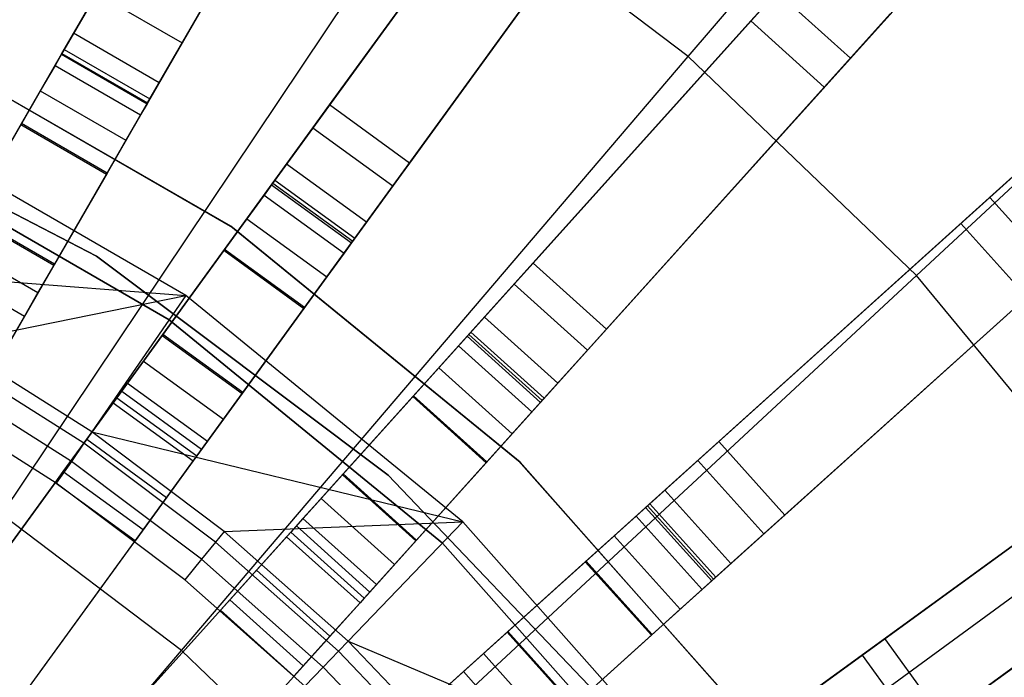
# Model space of a CAD drawing. Extents: x 0.4 to 55.5, y 0.4 to 55.5.
# Tile 91 of 103: x 29.6 to 31.1, y 30.1 to 31.1. Entities that reach past the tile are written whole.
import ezdxf

# ---------------------------------------------------------------- set-up
doc = ezdxf.new("R2010")
doc.units = 0
doc.header["$LTSCALE"] = 2.54
doc.layers.get('0').update_dxf_attribs({"color": 13, "linetype": 'CONTINUOUS'})

# ---------------------------------------------------------------- blocks, each defined once
blk = doc.blocks.new('M_STL')
at = {"color": 0}
for p, q in [((31.2131, 33.7716, 31.202), (29.6697, 31.0984, 31.4844)), ((31.2131, 33.7716, 31.202), (29.6697, 31.0984, 31.4844)), ((29.652, 31.0676, 31.6365), (31.1939, 33.7383, 31.3579)), ((29.652, 31.0676, 31.6365), (31.1939, 33.7383, 31.3579)), ((29.7996, 31.0234, 31.4844), (31.343, 33.6966, 31.202)), ((29.7996, 31.0234, 31.4844), (31.343, 33.6966, 31.202)), ((29.7819, 30.9926, 31.6365), (31.3238, 33.6633, 31.3579)), ((29.7819, 30.9926, 31.6365), (31.3238, 33.6633, 31.3579)), ((31.8078, 33.3976, 31.2017), (29.9931, 30.8998, 31.4843)), ((31.8078, 33.3976, 31.2017), (29.9931, 30.8998, 31.4843)), ((29.9721, 30.871, 31.6364), (31.7852, 33.3664, 31.3576)), ((29.9721, 30.871, 31.6364), (31.7852, 33.3664, 31.3576)), ((30.1144, 30.8116, 31.4843), (31.9292, 33.3094, 31.2017)), ((30.1144, 30.8116, 31.4843), (31.9292, 33.3094, 31.2017)), ((30.0935, 30.7828, 31.6364), (31.9065, 33.2783, 31.3576)), ((30.0935, 30.7828, 31.6364), (31.9065, 33.2783, 31.3576)), ((32.3596, 32.9624, 31.2016), (30.2934, 30.6677, 31.4843)), ((32.3596, 32.9624, 31.2016), (30.2934, 30.6677, 31.4843)), ((30.2696, 30.6413, 31.6364), (32.3338, 32.9338, 31.3575)), ((30.2696, 30.6413, 31.6364), (32.3338, 32.9338, 31.3575)), ((30.4049, 30.5674, 31.4843), (32.4711, 32.8621, 31.2016)), ((30.4049, 30.5674, 31.4843), (32.4711, 32.8621, 31.2016)), ((30.3811, 30.5409, 31.6364), (32.4453, 32.8334, 31.3575)), ((30.3811, 30.5409, 31.6364), (32.4453, 32.8334, 31.3575)), ((32.8621, 32.4711, 31.2016), (30.5674, 30.4049, 31.4843)), ((32.8621, 32.4711, 31.2016), (30.5674, 30.4049, 31.4843)), ((30.5409, 30.3811, 31.6364), (32.8334, 32.4453, 31.3575)), ((30.5409, 30.3811, 31.6364), (32.8334, 32.4453, 31.3575)), ((30.6677, 30.2934, 31.4843), (32.9624, 32.3596, 31.2016)), ((30.6677, 30.2934, 31.4843), (32.9624, 32.3596, 31.2016)), ((30.6413, 30.2696, 31.6364), (32.9338, 32.3338, 31.3575)), ((30.6413, 30.2696, 31.6364), (32.9338, 32.3338, 31.3575)), ((30.603, 31.0631, 199.4703), (31.3556, 31.9449, 199.8429)), ((30.603, 31.0631, 199.4703), (31.3556, 31.9449, 199.8429)), ((33.3094, 31.9292, 31.2017), (30.8116, 30.1144, 31.4843)), ((33.3094, 31.9292, 31.2017), (30.8116, 30.1144, 31.4843)), ((30.7828, 30.0935, 31.6364), (33.2783, 31.9065, 31.3576)), ((30.7828, 30.0935, 31.6364), (33.2783, 31.9065, 31.3576)), ((30.8998, 29.9931, 31.4843), (33.3976, 31.8078, 31.2017)), ((30.8998, 29.9931, 31.4843), (33.3976, 31.8078, 31.2017)), ((30.871, 29.9721, 31.6364), (33.3664, 31.7852, 31.3576)), ((30.871, 29.9721, 31.6364), (33.3664, 31.7852, 31.3576)), ((29.9733, 31.6242, 2.3959), (29.6513, 31.0665, 10.6567)), ((29.9733, 31.6242, 2.3959), (29.6513, 31.0665, 10.6567)), ((30.1032, 31.5492, 2.3959), (29.7812, 30.9915, 10.6567)), ((30.1032, 31.5492, 2.3959), (29.7812, 30.9915, 10.6567)), ((30.9494, 30.7307, 199.4703), (31.7993, 31.5192, 199.8429)), ((30.9494, 30.7307, 199.4703), (31.7993, 31.5192, 199.8429)), ((30.0583, 30.9896, 10.6684), (30.4369, 31.5106, 2.4076)), ((30.0583, 30.9896, 10.6684), (30.4369, 31.5106, 2.4076)), ((30.5582, 31.4224, 2.4076), (30.1797, 30.9014, 10.6684)), ((30.5582, 31.4224, 2.4076), (30.1797, 30.9014, 10.6684)), ((30.349, 31.3896, 2.3959), (29.9704, 30.8686, 10.6567)), ((30.349, 31.3896, 2.3959), (29.9704, 30.8686, 10.6567)), ((29.5608, 30.3682, 199.1905), (30.2203, 31.3529, 199.4703)), ((29.5608, 30.3682, 199.1905), (30.2203, 31.3529, 199.4703)), ((30.603, 31.0631, 199.4703), (30.2203, 31.3529, 199.4703)), ((30.603, 31.0631, 199.4703), (30.2203, 31.3529, 199.4703)), ((30.4703, 31.3015, 2.3959), (30.0918, 30.7805, 10.6567)), ((30.4703, 31.3015, 2.3959), (30.0918, 30.7805, 10.6567)), ((30.3672, 30.7496, 10.6684), (30.7981, 31.2282, 2.4076)), ((30.3672, 30.7496, 10.6684), (30.7981, 31.2282, 2.4076)), ((29.6556, 31.0739, 10.8876), (29.7046, 31.1589, 10.7958)), ((29.6556, 31.0739, 10.8876), (29.7046, 31.1589, 10.7958)), ((29.7046, 31.1589, 10.7958), (29.8345, 31.0839, 10.7958)), ((29.7046, 31.1589, 10.7958), (29.8345, 31.0839, 10.7958)), ((30.7377, 31.1611, 2.221), (30.698, 31.1171, 2.3959)), ((30.7377, 31.1611, 2.221), (30.698, 31.1171, 2.3959)), ((30.8491, 31.0607, 2.221), (30.7377, 31.1611, 2.221)), ((30.8491, 31.0607, 2.221), (30.7377, 31.1611, 2.221)), ((30.9399, 31.1615, 2.0955), (30.8491, 31.0607, 2.221)), ((30.9399, 31.1615, 2.0955), (30.8491, 31.0607, 2.221)), ((30.9096, 31.1278, 2.4076), (30.4786, 30.6492, 10.6684)), ((30.9096, 31.1278, 2.4076), (30.4786, 30.6492, 10.6684)), ((29.856, 31.121, 10.6684), (29.8345, 31.0839, 10.7958)), ((29.856, 31.121, 10.6684), (29.8345, 31.0839, 10.7958)), ((30.698, 31.1171, 2.3959), (30.2671, 30.6385, 10.6567)), ((30.698, 31.1171, 2.3959), (30.2671, 30.6385, 10.6567)), ((30.698, 31.1171, 2.3959), (30.8095, 31.0167, 2.3959)), ((30.698, 31.1171, 2.3959), (30.8095, 31.0167, 2.3959)), ((29.6697, 31.0984, 31.4844), (29.1759, 30.2432, 31.52)), ((29.6697, 31.0984, 31.4844), (29.1759, 30.2432, 31.52)), ((29.7996, 31.0234, 31.4844), (29.6697, 31.0984, 31.4844)), ((29.7996, 31.0234, 31.4844), (29.6697, 31.0984, 31.4844)), ((29.9085, 30.8054, 10.5551), (29.4204, 31.0865, 10.5551)), ((29.4204, 31.0865, 9.9551), (29.9085, 30.8054, 9.9551)), ((29.9085, 30.8054, 10.5551), (29.4204, 31.0865, 10.5551)), ((29.4204, 31.0865, 9.9551), (29.9085, 30.8054, 9.9551)), ((29.4234, 31.0851, 10.7551), (29.9112, 30.8034, 10.7551)), ((29.9112, 30.8034, 10.5551), (29.4234, 31.0851, 10.5551)), ((29.4234, 31.0851, 10.7551), (29.9112, 30.8034, 10.7551)), ((29.9112, 30.8034, 10.5551), (29.4234, 31.0851, 10.5551)), ((29.8345, 31.0839, 10.7958), (29.7855, 30.9989, 10.8876)), ((29.8345, 31.0839, 10.7958), (29.7855, 30.9989, 10.8876)), ((29.1771, 30.2451, 31.67), (29.652, 31.0676, 31.6365)), ((29.1771, 30.2451, 31.67), (29.652, 31.0676, 31.6365)), ((29.5906, 30.9613, 10.922), (29.6556, 31.0739, 10.8876)), ((29.5906, 30.9613, 10.922), (29.6556, 31.0739, 10.8876)), ((29.6513, 31.0665, 10.6567), (29.6416, 31.0496, 10.7146)), ((29.6513, 31.0665, 10.6567), (29.6416, 31.0496, 10.7146)), ((29.6513, 31.0665, 10.6567), (29.7812, 30.9915, 10.6567)), ((29.6513, 31.0665, 10.6567), (29.7812, 30.9915, 10.6567)), ((29.652, 31.0676, 31.6365), (29.7819, 30.9926, 31.6365)), ((29.652, 31.0676, 31.6365), (29.7819, 30.9926, 31.6365)), ((29.6556, 31.0739, 10.8876), (29.7855, 30.9989, 10.8876)), ((29.6556, 31.0739, 10.8876), (29.7855, 30.9989, 10.8876)), ((29.6416, 31.0496, 10.7146), (29.6192, 31.011, 10.7564)), ((29.6416, 31.0496, 10.7146), (29.6192, 31.011, 10.7564)), ((29.6416, 31.0496, 10.7146), (29.7715, 30.9746, 10.7146)), ((29.6416, 31.0496, 10.7146), (29.7715, 30.9746, 10.7146)), ((29.8336, 30.1616, 199.1905), (30.603, 31.0631, 199.4703)), ((29.8336, 30.1616, 199.1905), (30.603, 31.0631, 199.4703)), ((30.9494, 30.7307, 199.4703), (30.603, 31.0631, 199.4703)), ((30.9494, 30.7307, 199.4703), (30.603, 31.0631, 199.4703)), ((30.8491, 31.0607, 2.221), (30.8095, 31.0167, 2.3959)), ((30.8491, 31.0607, 2.221), (30.8095, 31.0167, 2.3959)), ((29.3058, 30.1682, 31.52), (29.7996, 31.0234, 31.4844)), ((29.3058, 30.1682, 31.52), (29.7996, 31.0234, 31.4844)), ((29.2135, 31.0145, 10.5551), (29.7047, 30.7599, 10.5551)), ((29.7047, 30.7599, 9.9551), (29.2135, 31.0145, 9.9551)), ((29.7047, 30.7599, 9.9551), (29.2135, 31.0145, 9.9551)), ((29.2135, 31.0145, 10.5551), (29.7047, 30.7599, 10.5551)), ((29.6192, 31.011, 10.7564), (29.5897, 30.9598, 10.772)), ((29.6192, 31.011, 10.7564), (29.5897, 30.9598, 10.772)), ((29.6192, 31.011, 10.7564), (29.7492, 30.936, 10.7564)), ((29.6192, 31.011, 10.7564), (29.7492, 30.936, 10.7564)), ((30.8095, 31.0167, 2.3959), (30.3786, 30.5381, 10.6567)), ((30.8095, 31.0167, 2.3959), (30.3786, 30.5381, 10.6567)), ((29.307, 30.1701, 31.67), (29.7819, 30.9926, 31.6365)), ((29.307, 30.1701, 31.67), (29.7819, 30.9926, 31.6365)), ((29.7855, 30.9989, 10.8876), (29.7205, 30.8863, 10.922)), ((29.7855, 30.9989, 10.8876), (29.7205, 30.8863, 10.922)), ((29.7812, 30.9915, 10.6567), (29.7715, 30.9746, 10.7146)), ((29.7812, 30.9915, 10.6567), (29.7715, 30.9746, 10.7146)), ((30.0331, 30.9549, 10.7958), (30.0583, 30.9896, 10.6684)), ((30.0331, 30.9549, 10.7958), (30.0583, 30.9896, 10.6684)), ((30.1797, 30.9014, 10.6684), (30.0583, 30.9896, 10.6684)), ((30.1797, 30.9014, 10.6684), (30.0583, 30.9896, 10.6684)), ((29.7715, 30.9746, 10.7146), (29.7492, 30.936, 10.7564)), ((29.7715, 30.9746, 10.7146), (29.7492, 30.936, 10.7564)), ((29.8402, 30.7006, 31.7191), (29.3698, 30.9721, 31.7191)), ((29.8402, 30.7006, 31.7191), (29.3698, 30.9721, 31.7191)), ((29.5897, 30.9598, 10.772), (29.5098, 30.8215, 10.7739)), ((29.5897, 30.9598, 10.772), (29.5098, 30.8215, 10.7739)), ((29.5107, 30.823, 10.9238), (29.5906, 30.9613, 10.922)), ((29.5107, 30.823, 10.9238), (29.5906, 30.9613, 10.922)), ((29.5897, 30.9598, 10.772), (29.7196, 30.8848, 10.772)), ((29.5897, 30.9598, 10.772), (29.7196, 30.8848, 10.772)), ((29.7205, 30.8863, 10.922), (29.5906, 30.9613, 10.922)), ((29.7205, 30.8863, 10.922), (29.5906, 30.9613, 10.922)), ((29.9754, 30.8755, 10.8876), (30.0331, 30.9549, 10.7958)), ((29.9754, 30.8755, 10.8876), (30.0331, 30.9549, 10.7958)), ((30.0331, 30.9549, 10.7958), (30.1545, 30.8667, 10.7958)), ((30.0331, 30.9549, 10.7958), (30.1545, 30.8667, 10.7958)), ((29.8147, 30.6635, 10.1551), (29.3505, 30.9315, 10.1551)), ((29.3505, 30.9315, 10.2551), (29.8147, 30.6635, 10.2551)), ((29.8147, 30.6635, 10.1551), (29.3505, 30.9315, 10.1551)), ((29.3505, 30.9315, 10.2551), (29.8147, 30.6635, 10.2551)), ((29.7492, 30.936, 10.7564), (29.7196, 30.8848, 10.772)), ((29.7492, 30.936, 10.7564), (29.7196, 30.8848, 10.772)), ((31.1615, 30.9399, 2.0955), (31.0607, 30.8491, 2.221)), ((31.1615, 30.9399, 2.0955), (31.0607, 30.8491, 2.221)), ((29.9931, 30.8998, 31.4843), (29.4116, 30.0995, 31.52)), ((29.9931, 30.8998, 31.4843), (29.4116, 30.0995, 31.52)), ((30.1144, 30.8116, 31.4843), (29.9931, 30.8998, 31.4843)), ((30.1144, 30.8116, 31.4843), (29.9931, 30.8998, 31.4843)), ((30.1797, 30.9014, 10.6684), (30.1545, 30.8667, 10.7958)), ((30.1797, 30.9014, 10.6684), (30.1545, 30.8667, 10.7958)), ((30.6492, 30.4786, 10.6684), (31.1278, 30.9096, 2.4076)), ((30.6492, 30.4786, 10.6684), (31.1278, 30.9096, 2.4076)), ((29.7196, 30.8848, 10.772), (29.6397, 30.7465, 10.7739)), ((29.7196, 30.8848, 10.772), (29.6397, 30.7465, 10.7739)), ((29.7205, 30.8863, 10.922), (29.6406, 30.748, 10.9238)), ((29.7205, 30.8863, 10.922), (29.6406, 30.748, 10.9238)), ((29.4129, 30.1013, 31.67), (29.9721, 30.871, 31.6364)), ((29.4129, 30.1013, 31.67), (29.9721, 30.871, 31.6364)), ((29.899, 30.7704, 10.922), (29.9754, 30.8755, 10.8876)), ((29.899, 30.7704, 10.922), (29.9754, 30.8755, 10.8876)), ((29.9721, 30.871, 31.6364), (30.0935, 30.7828, 31.6364)), ((29.9721, 30.871, 31.6364), (30.0935, 30.7828, 31.6364)), ((29.9754, 30.8755, 10.8876), (30.0968, 30.7873, 10.8876)), ((29.9754, 30.8755, 10.8876), (30.0968, 30.7873, 10.8876)), ((29.9704, 30.8686, 10.6567), (29.959, 30.8529, 10.7146)), ((29.9704, 30.8686, 10.6567), (29.959, 30.8529, 10.7146)), ((29.9704, 30.8686, 10.6567), (30.0918, 30.7805, 10.6567)), ((29.9704, 30.8686, 10.6567), (30.0918, 30.7805, 10.6567)), ((30.1545, 30.8667, 10.7958), (30.0968, 30.7873, 10.8876)), ((30.1545, 30.8667, 10.7958), (30.0968, 30.7873, 10.8876)), ((29.959, 30.8529, 10.7146), (29.9327, 30.8168, 10.7564)), ((29.959, 30.8529, 10.7146), (29.9327, 30.8168, 10.7564)), ((29.959, 30.8529, 10.7146), (30.0803, 30.7647, 10.7146)), ((29.959, 30.8529, 10.7146), (30.0803, 30.7647, 10.7146)), ((31.0607, 30.8491, 2.221), (31.0167, 30.8095, 2.3959)), ((31.0607, 30.8491, 2.221), (31.0167, 30.8095, 2.3959)), ((31.1611, 30.7377, 2.221), (31.0607, 30.8491, 2.221)), ((31.1611, 30.7377, 2.221), (31.0607, 30.8491, 2.221)), ((29.5098, 30.8215, 10.7739), (29.6397, 30.7465, 10.7739)), ((29.5098, 30.8215, 10.7739), (29.6397, 30.7465, 10.7739)), ((29.6406, 30.748, 10.9238), (29.5107, 30.823, 10.9238)), ((29.6406, 30.748, 10.9238), (29.5107, 30.823, 10.9238)), ((29.5329, 30.0113, 31.52), (30.1144, 30.8116, 31.4843)), ((29.5329, 30.0113, 31.52), (30.1144, 30.8116, 31.4843)), ((29.9327, 30.8168, 10.7564), (29.898, 30.769, 10.772)), ((29.9327, 30.8168, 10.7564), (29.898, 30.769, 10.772)), ((29.9327, 30.8168, 10.7564), (30.0541, 30.7286, 10.7564)), ((29.9327, 30.8168, 10.7564), (30.0541, 30.7286, 10.7564)), ((31.0167, 30.8095, 2.3959), (30.5381, 30.3786, 10.6567)), ((31.0167, 30.8095, 2.3959), (30.5381, 30.3786, 10.6567)), ((31.0167, 30.8095, 2.3959), (31.1171, 30.698, 2.3959)), ((31.0167, 30.8095, 2.3959), (31.1171, 30.698, 2.3959)), ((30.3451, 30.4495, 10.5551), (29.9085, 30.8054, 10.5551)), ((29.9085, 30.8054, 9.9551), (30.3451, 30.4495, 9.9551)), ((29.9085, 30.8054, 10.5551), (29.9085, 30.8054, 9.9551)), ((30.3451, 30.4495, 10.5551), (29.9085, 30.8054, 10.5551)), ((29.9085, 30.8054, 9.9551), (30.3451, 30.4495, 9.9551)), ((29.9085, 30.8054, 10.5551), (29.9085, 30.8054, 9.9551)), ((29.9112, 30.8034, 10.7551), (29.9112, 30.8034, 10.5551)), ((29.9112, 30.8034, 10.7551), (30.3475, 30.4472, 10.7551)), ((30.3475, 30.4472, 10.5551), (29.9112, 30.8034, 10.5551)), ((29.9112, 30.8034, 10.7551), (29.9112, 30.8034, 10.5551)), ((29.9112, 30.8034, 10.7551), (30.3475, 30.4472, 10.7551)), ((30.3475, 30.4472, 10.5551), (29.9112, 30.8034, 10.5551)), ((31.2282, 30.7981, 2.4076), (30.7496, 30.3672, 10.6684)), ((31.2282, 30.7981, 2.4076), (30.7496, 30.3672, 10.6684)), ((29.4857, 30.7797, 10.7648), (29.6156, 30.7047, 10.7648)), ((29.4857, 30.7797, 10.7648), (29.6156, 30.7047, 10.7648)), ((29.5343, 30.0131, 31.67), (30.0935, 30.7828, 31.6364)), ((29.5343, 30.0131, 31.67), (30.0935, 30.7828, 31.6364)), ((30.0968, 30.7873, 10.8876), (30.0204, 30.6822, 10.922)), ((30.0968, 30.7873, 10.8876), (30.0204, 30.6822, 10.922)), ((30.0918, 30.7805, 10.6567), (30.0803, 30.7647, 10.7146)), ((30.0918, 30.7805, 10.6567), (30.0803, 30.7647, 10.7146)), ((29.898, 30.769, 10.772), (29.8041, 30.6397, 10.7739)), ((29.898, 30.769, 10.772), (29.8041, 30.6397, 10.7739)), ((29.8051, 30.6411, 10.9238), (29.899, 30.7704, 10.922)), ((29.8051, 30.6411, 10.9238), (29.899, 30.7704, 10.922)), ((29.898, 30.769, 10.772), (30.0194, 30.6808, 10.772)), ((29.898, 30.769, 10.772), (30.0194, 30.6808, 10.772)), ((30.0204, 30.6822, 10.922), (29.899, 30.7704, 10.922)), ((30.0204, 30.6822, 10.922), (29.899, 30.7704, 10.922)), ((30.0803, 30.7647, 10.7146), (30.0541, 30.7286, 10.7564)), ((30.0803, 30.7647, 10.7146), (30.0541, 30.7286, 10.7564)), ((29.7047, 30.7599, 10.5551), (30.1474, 30.4279, 10.5551)), ((30.1474, 30.4279, 9.9551), (29.7047, 30.7599, 9.9551)), ((29.7047, 30.7599, 9.9551), (29.7047, 30.7599, 10.5551)), ((29.7047, 30.7599, 9.9551), (29.7047, 30.7599, 10.5551)), ((30.1474, 30.4279, 9.9551), (29.7047, 30.7599, 9.9551)), ((29.7047, 30.7599, 10.5551), (30.1474, 30.4279, 10.5551)), ((30.3385, 30.7177, 10.7958), (30.3672, 30.7496, 10.6684)), ((30.3385, 30.7177, 10.7958), (30.3672, 30.7496, 10.6684)), ((30.4786, 30.6492, 10.6684), (30.3672, 30.7496, 10.6684)), ((30.4786, 30.6492, 10.6684), (30.3672, 30.7496, 10.6684)), ((29.2619, 30.7447, 32.4516), (29.8402, 30.7006, 31.7191)), ((29.2619, 30.7447, 32.4516), (29.8402, 30.7006, 31.7191)), ((29.4652, 30.7441, 10.7378), (29.5951, 30.6691, 10.7378)), ((29.4652, 30.7441, 10.7378), (29.5951, 30.6691, 10.7378)), ((29.6406, 30.748, 10.9238), (29.5875, 30.656, 10.9038)), ((29.6406, 30.748, 10.9238), (29.5875, 30.656, 10.9038)), ((29.6397, 30.7465, 10.7739), (29.6156, 30.7047, 10.7648)), ((29.6397, 30.7465, 10.7739), (29.6156, 30.7047, 10.7648)), ((30.0541, 30.7286, 10.7564), (30.0194, 30.6808, 10.772)), ((30.0541, 30.7286, 10.7564), (30.0194, 30.6808, 10.772)), ((30.0805, 29.9246, 199.1905), (30.9494, 30.7307, 199.4703)), ((30.0805, 29.9246, 199.1905), (30.9494, 30.7307, 199.4703)), ((31.2549, 30.3604, 199.4703), (30.9494, 30.7307, 199.4703)), ((31.2549, 30.3604, 199.4703), (30.9494, 30.7307, 199.4703)), ((30.2728, 30.6448, 10.8876), (30.3385, 30.7177, 10.7958)), ((30.2728, 30.6448, 10.8876), (30.3385, 30.7177, 10.7958)), ((30.3385, 30.7177, 10.7958), (30.4499, 30.6174, 10.7958)), ((30.3385, 30.7177, 10.7958), (30.4499, 30.6174, 10.7958)), ((29.4846, 30.6278, 32.4516), (29.8402, 30.7006, 31.7191)), ((29.4846, 30.6278, 32.4516), (29.8402, 30.7006, 31.7191)), ((29.6156, 30.7047, 10.7648), (29.5951, 30.6691, 10.7378)), ((29.6156, 30.7047, 10.7648), (29.5951, 30.6691, 10.7378)), ((29.8402, 30.7006, 31.7191), (29.6972, 30.4933, 32.4516)), ((29.8402, 30.7006, 31.7191), (29.6972, 30.4933, 32.4516)), ((30.2609, 30.3571, 31.7191), (29.8402, 30.7006, 31.7191)), ((30.2609, 30.3571, 31.7191), (29.8402, 30.7006, 31.7191)), ((31.1171, 30.698, 2.3959), (30.6385, 30.2671, 10.6567)), ((31.1171, 30.698, 2.3959), (30.6385, 30.2671, 10.6567)), ((30.0194, 30.6808, 10.772), (29.9255, 30.5516, 10.7739)), ((30.0194, 30.6808, 10.772), (29.9255, 30.5516, 10.7739)), ((30.0204, 30.6822, 10.922), (29.9265, 30.553, 10.9238)), ((30.0204, 30.6822, 10.922), (29.9265, 30.553, 10.9238)), ((29.5951, 30.6691, 10.7378), (29.5813, 30.6453, 10.697)), ((29.5951, 30.6691, 10.7378), (29.5813, 30.6453, 10.697)), ((30.2934, 30.6677, 31.4843), (29.6309, 29.932, 31.52)), ((30.2934, 30.6677, 31.4843), (29.6309, 29.932, 31.52)), ((30.2298, 30.3246, 10.1551), (29.8147, 30.6635, 10.1551)), ((29.8147, 30.6635, 10.1551), (29.8147, 30.6635, 10.2551)), ((29.8147, 30.6635, 10.2551), (30.2298, 30.3246, 10.2551)), ((29.8147, 30.6635, 10.1551), (29.8147, 30.6635, 10.2551)), ((30.2298, 30.3246, 10.1551), (29.8147, 30.6635, 10.1551)), ((29.8147, 30.6635, 10.2551), (30.2298, 30.3246, 10.2551)), ((30.4049, 30.5674, 31.4843), (30.2934, 30.6677, 31.4843)), ((30.4049, 30.5674, 31.4843), (30.2934, 30.6677, 31.4843)), ((30.4786, 30.6492, 10.6684), (30.4499, 30.6174, 10.7958)), ((30.4786, 30.6492, 10.6684), (30.4499, 30.6174, 10.7958)), ((29.6324, 29.9336, 31.67), (30.2696, 30.6413, 31.6364)), ((29.6324, 29.9336, 31.67), (30.2696, 30.6413, 31.6364)), ((29.7427, 30.5552, 10.9038), (29.8051, 30.6411, 10.9238)), ((29.7427, 30.5552, 10.9038), (29.8051, 30.6411, 10.9238)), ((29.8041, 30.6397, 10.7739), (29.7757, 30.6007, 10.7648)), ((29.8041, 30.6397, 10.7739), (29.7757, 30.6007, 10.7648)), ((29.8041, 30.6397, 10.7739), (29.9255, 30.5516, 10.7739)), ((29.8041, 30.6397, 10.7739), (29.9255, 30.5516, 10.7739)), ((29.9265, 30.553, 10.9238), (29.8051, 30.6411, 10.9238)), ((29.9265, 30.553, 10.9238), (29.8051, 30.6411, 10.9238)), ((30.1858, 30.5482, 10.922), (30.2728, 30.6448, 10.8876)), ((30.1858, 30.5482, 10.922), (30.2728, 30.6448, 10.8876)), ((30.2671, 30.6385, 10.6567), (30.2541, 30.624, 10.7146)), ((30.2671, 30.6385, 10.6567), (30.2541, 30.624, 10.7146)), ((30.2671, 30.6385, 10.6567), (30.3786, 30.5381, 10.6567)), ((30.2671, 30.6385, 10.6567), (30.3786, 30.5381, 10.6567)), ((30.2696, 30.6413, 31.6364), (30.3811, 30.5409, 31.6364)), ((30.2696, 30.6413, 31.6364), (30.3811, 30.5409, 31.6364)), ((30.2728, 30.6448, 10.8876), (30.3843, 30.5444, 10.8876)), ((30.2728, 30.6448, 10.8876), (30.3843, 30.5444, 10.8876)), ((29.6972, 30.4933, 32.4516), (29.4846, 30.6278, 32.4516)), ((29.6972, 30.4933, 32.4516), (29.4846, 30.6278, 32.4516)), ((30.2541, 30.624, 10.7146), (30.2242, 30.5908, 10.7564)), ((30.2541, 30.624, 10.7146), (30.2242, 30.5908, 10.7564)), ((30.2541, 30.624, 10.7146), (30.3655, 30.5236, 10.7146)), ((30.2541, 30.624, 10.7146), (30.3655, 30.5236, 10.7146)), ((30.4499, 30.6174, 10.7958), (30.3843, 30.5444, 10.8876)), ((30.4499, 30.6174, 10.7958), (30.3843, 30.5444, 10.8876)), ((29.6852, 30.4761, 32.4868), (29.4741, 30.6096, 32.4868)), ((29.6852, 30.4761, 32.4868), (29.4741, 30.6096, 32.4868)), ((29.7757, 30.6007, 10.7648), (29.7516, 30.5675, 10.7378)), ((29.7757, 30.6007, 10.7648), (29.7516, 30.5675, 10.7378)), ((29.7757, 30.6007, 10.7648), (29.8971, 30.5125, 10.7648)), ((29.7757, 30.6007, 10.7648), (29.8971, 30.5125, 10.7648)), ((30.2242, 30.5908, 10.7564), (30.1847, 30.5469, 10.772)), ((30.2242, 30.5908, 10.7564), (30.1847, 30.5469, 10.772)), ((30.2242, 30.5908, 10.7564), (30.3357, 30.4905, 10.7564)), ((30.2242, 30.5908, 10.7564), (30.3357, 30.4905, 10.7564)), ((29.6663, 30.4486, 32.5107), (29.4574, 30.5807, 32.5107)), ((29.6663, 30.4486, 32.5107), (29.4574, 30.5807, 32.5107)), ((29.6896, 30.4821, 10.8444), (29.7427, 30.5552, 10.9038)), ((29.6896, 30.4821, 10.8444), (29.7427, 30.5552, 10.9038)), ((29.7516, 30.5675, 10.7378), (29.7355, 30.5452, 10.697)), ((29.7516, 30.5675, 10.7378), (29.7355, 30.5452, 10.697)), ((29.7424, 29.8316, 31.52), (30.4049, 30.5674, 31.4843)), ((29.7424, 29.8316, 31.52), (30.4049, 30.5674, 31.4843)), ((29.7427, 30.5552, 10.9038), (29.8641, 30.467, 10.9038)), ((29.7427, 30.5552, 10.9038), (29.8641, 30.467, 10.9038)), ((29.7516, 30.5675, 10.7378), (29.873, 30.4793, 10.7378)), ((29.7516, 30.5675, 10.7378), (29.873, 30.4793, 10.7378)), ((30.9014, 30.1797, 10.6684), (31.4224, 30.5582, 2.4076)), ((30.9014, 30.1797, 10.6684), (31.4224, 30.5582, 2.4076)), ((29.6435, 30.4155, 32.5191), (29.4373, 30.5459, 32.5191)), ((29.6435, 30.4155, 32.5191), (29.4373, 30.5459, 32.5191)), ((29.7355, 30.5452, 10.697), (29.7298, 30.5374, 10.6489)), ((29.7355, 30.5452, 10.697), (29.7298, 30.5374, 10.6489)), ((29.7355, 30.5452, 10.697), (29.8568, 30.4571, 10.697)), ((29.7355, 30.5452, 10.697), (29.8568, 30.4571, 10.697)), ((29.7439, 29.8332, 31.67), (30.3811, 30.5409, 31.6364)), ((29.7439, 29.8332, 31.67), (30.3811, 30.5409, 31.6364)), ((29.9265, 30.553, 10.9238), (29.8641, 30.467, 10.9038)), ((29.9265, 30.553, 10.9238), (29.8641, 30.467, 10.9038)), ((29.9255, 30.5516, 10.7739), (29.8971, 30.5125, 10.7648)), ((29.9255, 30.5516, 10.7739), (29.8971, 30.5125, 10.7648)), ((30.1847, 30.5469, 10.772), (30.0778, 30.4282, 10.7739)), ((30.1847, 30.5469, 10.772), (30.0778, 30.4282, 10.7739)), ((30.0789, 30.4295, 10.9238), (30.1858, 30.5482, 10.922)), ((30.0789, 30.4295, 10.9238), (30.1858, 30.5482, 10.922)), ((30.1847, 30.5469, 10.772), (30.2962, 30.4466, 10.772)), ((30.1847, 30.5469, 10.772), (30.2962, 30.4466, 10.772)), ((30.2973, 30.4479, 10.922), (30.1858, 30.5482, 10.922)), ((30.2973, 30.4479, 10.922), (30.1858, 30.5482, 10.922)), ((30.3843, 30.5444, 10.8876), (30.2973, 30.4479, 10.922)), ((30.3843, 30.5444, 10.8876), (30.2973, 30.4479, 10.922)), ((29.6416, 30.4161, 10.2252), (29.7298, 30.5374, 10.2252)), ((29.6416, 30.4161, 10.2252), (29.7298, 30.5374, 10.2252)), ((29.7298, 30.5374, 10.2252), (29.8511, 30.4493, 10.2252)), ((29.7298, 30.5374, 10.6489), (29.7298, 30.5374, 10.2252)), ((29.7298, 30.5374, 10.6489), (29.8511, 30.4493, 10.6489)), ((29.7298, 30.5374, 10.2252), (29.8511, 30.4493, 10.2252)), ((29.7298, 30.5374, 10.6489), (29.8511, 30.4493, 10.6489)), ((29.7298, 30.5374, 10.6489), (29.7298, 30.5374, 10.2252)), ((30.3786, 30.5381, 10.6567), (30.3655, 30.5236, 10.7146)), ((30.3786, 30.5381, 10.6567), (30.3655, 30.5236, 10.7146)), ((29.8971, 30.5125, 10.7648), (29.873, 30.4793, 10.7378)), ((29.8971, 30.5125, 10.7648), (29.873, 30.4793, 10.7378)), ((30.3655, 30.5236, 10.7146), (30.3357, 30.4905, 10.7564)), ((30.3655, 30.5236, 10.7146), (30.3357, 30.4905, 10.7564)), ((29.6541, 30.4332, 10.7548), (29.6896, 30.4821, 10.8444)), ((29.6541, 30.4332, 10.7548), (29.6896, 30.4821, 10.8444)), ((29.6972, 30.4933, 32.4516), (29.6852, 30.4761, 32.4868)), ((29.6972, 30.4933, 32.4516), (29.6852, 30.4761, 32.4868)), ((29.6896, 30.4821, 10.8444), (29.811, 30.394, 10.8444)), ((29.6896, 30.4821, 10.8444), (29.811, 30.394, 10.8444)), ((29.8983, 30.3422, 32.4516), (29.6972, 30.4933, 32.4516)), ((29.6972, 30.4933, 32.4516), (30.2609, 30.3571, 31.7191)), ((29.8983, 30.3422, 32.4516), (29.6972, 30.4933, 32.4516)), ((29.6972, 30.4933, 32.4516), (30.2609, 30.3571, 31.7191)), ((30.3357, 30.4905, 10.7564), (30.2962, 30.4466, 10.772)), ((30.3357, 30.4905, 10.7564), (30.2962, 30.4466, 10.772)), ((29.6852, 30.4761, 32.4868), (29.6663, 30.4486, 32.5107)), ((29.6852, 30.4761, 32.4868), (29.6663, 30.4486, 32.5107)), ((29.885, 30.326, 32.4868), (29.6852, 30.4761, 32.4868)), ((29.885, 30.326, 32.4868), (29.6852, 30.4761, 32.4868)), ((29.8641, 30.467, 10.9038), (29.811, 30.394, 10.8444)), ((29.8641, 30.467, 10.9038), (29.811, 30.394, 10.8444)), ((29.873, 30.4793, 10.7378), (29.8568, 30.4571, 10.697)), ((29.873, 30.4793, 10.7378), (29.8568, 30.4571, 10.697)), ((30.6174, 30.4499, 10.7958), (30.6492, 30.4786, 10.6684)), ((30.6174, 30.4499, 10.7958), (30.6492, 30.4786, 10.6684)), ((30.7496, 30.3672, 10.6684), (30.6492, 30.4786, 10.6684)), ((30.7496, 30.3672, 10.6684), (30.6492, 30.4786, 10.6684)), ((31.3015, 30.4703, 2.3959), (30.7805, 30.0918, 10.6567)), ((31.3015, 30.4703, 2.3959), (30.7805, 30.0918, 10.6567)), ((29.8568, 30.4571, 10.697), (29.8511, 30.4493, 10.6489)), ((29.8568, 30.4571, 10.697), (29.8511, 30.4493, 10.6489)), ((29.6663, 30.4486, 32.5107), (29.6435, 30.4155, 32.5191)), ((29.6663, 30.4486, 32.5107), (29.6435, 30.4155, 32.5191)), ((29.8638, 30.3001, 32.5107), (29.6663, 30.4486, 32.5107)), ((29.8638, 30.3001, 32.5107), (29.6663, 30.4486, 32.5107)), ((29.8511, 30.4493, 10.2252), (29.763, 30.3279, 10.2252)), ((29.8511, 30.4493, 10.2252), (29.763, 30.3279, 10.2252)), ((29.8511, 30.4493, 10.6489), (29.8511, 30.4493, 10.2252)), ((29.8511, 30.4493, 10.6489), (29.8511, 30.4493, 10.2252)), ((30.2962, 30.4466, 10.772), (30.1892, 30.3278, 10.7739)), ((30.2962, 30.4466, 10.772), (30.1892, 30.3278, 10.7739)), ((30.2973, 30.4479, 10.922), (30.1904, 30.3291, 10.9238)), ((30.2973, 30.4479, 10.922), (30.1904, 30.3291, 10.9238)), ((30.719, 30.0283, 10.5551), (30.3451, 30.4495, 10.5551)), ((30.3451, 30.4495, 9.9551), (30.719, 30.0283, 9.9551)), ((30.3451, 30.4495, 10.5551), (30.3451, 30.4495, 9.9551)), ((30.719, 30.0283, 10.5551), (30.3451, 30.4495, 10.5551)), ((30.3451, 30.4495, 9.9551), (30.719, 30.0283, 9.9551)), ((30.3451, 30.4495, 10.5551), (30.3451, 30.4495, 9.9551)), ((30.3475, 30.4472, 10.7551), (30.3475, 30.4472, 10.5551)), ((30.3475, 30.4472, 10.7551), (30.7211, 30.0256, 10.7551)), ((30.7211, 30.0256, 10.5551), (30.3475, 30.4472, 10.5551)), ((30.3475, 30.4472, 10.7551), (30.3475, 30.4472, 10.5551)), ((30.3475, 30.4472, 10.7551), (30.7211, 30.0256, 10.7551)), ((30.7211, 30.0256, 10.5551), (30.3475, 30.4472, 10.5551)), ((30.5444, 30.3843, 10.8876), (30.6174, 30.4499, 10.7958)), ((30.5444, 30.3843, 10.8876), (30.6174, 30.4499, 10.7958)), ((30.6174, 30.4499, 10.7958), (30.7177, 30.3385, 10.7958)), ((30.6174, 30.4499, 10.7958), (30.7177, 30.3385, 10.7958)), ((31.5106, 30.4369, 2.4076), (30.9896, 30.0583, 10.6684)), ((31.5106, 30.4369, 2.4076), (30.9896, 30.0583, 10.6684)), ((29.6416, 30.4161, 10.6489), (29.6541, 30.4332, 10.7548)), ((29.6416, 30.4161, 10.6489), (29.6541, 30.4332, 10.7548)), ((29.6541, 30.4332, 10.7548), (29.7755, 30.3451, 10.7548)), ((29.6541, 30.4332, 10.7548), (29.7755, 30.3451, 10.7548)), ((30.0079, 30.3506, 10.9038), (30.0789, 30.4295, 10.9238)), ((30.0079, 30.3506, 10.9038), (30.0789, 30.4295, 10.9238)), ((30.0778, 30.4282, 10.7739), (30.0455, 30.3923, 10.7648)), ((30.0778, 30.4282, 10.7739), (30.0455, 30.3923, 10.7648)), ((30.0778, 30.4282, 10.7739), (30.1892, 30.3278, 10.7739)), ((30.0778, 30.4282, 10.7739), (30.1892, 30.3278, 10.7739)), ((30.1904, 30.3291, 10.9238), (30.0789, 30.4295, 10.9238)), ((30.1904, 30.3291, 10.9238), (30.0789, 30.4295, 10.9238)), ((30.1474, 30.4279, 10.5551), (30.5293, 30.0277, 10.5551)), ((30.5293, 30.0277, 9.9551), (30.1474, 30.4279, 9.9551)), ((30.1474, 30.4279, 9.9551), (30.1474, 30.4279, 10.5551)), ((30.1474, 30.4279, 9.9551), (30.1474, 30.4279, 10.5551)), ((30.5293, 30.0277, 9.9551), (30.1474, 30.4279, 9.9551)), ((30.1474, 30.4279, 10.5551), (30.5293, 30.0277, 10.5551)), ((29.763, 30.3279, 10.2252), (29.6416, 30.4161, 10.2252)), ((29.763, 30.3279, 10.2252), (29.6416, 30.4161, 10.2252)), ((29.763, 30.3279, 10.6489), (29.6416, 30.4161, 10.6489)), ((29.6416, 30.4161, 10.2252), (29.6416, 30.4161, 10.6489)), ((29.763, 30.3279, 10.6489), (29.6416, 30.4161, 10.6489)), ((29.6416, 30.4161, 10.2252), (29.6416, 30.4161, 10.6489)), ((29.8384, 30.269, 32.5191), (29.6435, 30.4155, 32.5191)), ((29.8384, 30.269, 32.5191), (29.6435, 30.4155, 32.5191)), ((29.811, 30.394, 10.8444), (29.7755, 30.3451, 10.7548)), ((29.811, 30.394, 10.8444), (29.7755, 30.3451, 10.7548)), ((30.5674, 30.4049, 31.4843), (29.8316, 29.7424, 31.52)), ((30.5674, 30.4049, 31.4843), (29.8316, 29.7424, 31.52)), ((30.0455, 30.3923, 10.7648), (30.018, 30.3618, 10.7378)), ((30.0455, 30.3923, 10.7648), (30.018, 30.3618, 10.7378)), ((30.0455, 30.3923, 10.7648), (30.1569, 30.292, 10.7648)), ((30.0455, 30.3923, 10.7648), (30.1569, 30.292, 10.7648)), ((30.6677, 30.2934, 31.4843), (30.5674, 30.4049, 31.4843)), ((30.6677, 30.2934, 31.4843), (30.5674, 30.4049, 31.4843)), ((29.8332, 29.7439, 31.67), (30.5409, 30.3811, 31.6364)), ((29.8332, 29.7439, 31.67), (30.5409, 30.3811, 31.6364)), ((30.4479, 30.2973, 10.922), (30.5444, 30.3843, 10.8876)), ((30.4479, 30.2973, 10.922), (30.5444, 30.3843, 10.8876)), ((30.5381, 30.3786, 10.6567), (30.5236, 30.3655, 10.7146)), ((30.5381, 30.3786, 10.6567), (30.5236, 30.3655, 10.7146)), ((30.5381, 30.3786, 10.6567), (30.6385, 30.2671, 10.6567)), ((30.5381, 30.3786, 10.6567), (30.6385, 30.2671, 10.6567)), ((30.5409, 30.3811, 31.6364), (30.6413, 30.2696, 31.6364)), ((30.5409, 30.3811, 31.6364), (30.6413, 30.2696, 31.6364)), ((30.5444, 30.3843, 10.8876), (30.6448, 30.2728, 10.8876)), ((30.5444, 30.3843, 10.8876), (30.6448, 30.2728, 10.8876)), ((29.8336, 30.1616, 199.1905), (29.5608, 30.3682, 199.1905)), ((29.8336, 30.1616, 199.1905), (29.5608, 30.3682, 199.1905)), ((30.018, 30.3618, 10.7378), (29.9996, 30.3414, 10.697)), ((30.018, 30.3618, 10.7378), (29.9996, 30.3414, 10.697)), ((30.018, 30.3618, 10.7378), (30.1295, 30.2615, 10.7378)), ((30.018, 30.3618, 10.7378), (30.1295, 30.2615, 10.7378)), ((30.5236, 30.3655, 10.7146), (30.4905, 30.3357, 10.7564)), ((30.5236, 30.3655, 10.7146), (30.4905, 30.3357, 10.7564)), ((30.5236, 30.3655, 10.7146), (30.624, 30.2541, 10.7146)), ((30.5236, 30.3655, 10.7146), (30.624, 30.2541, 10.7146)), ((30.7496, 30.3672, 10.6684), (30.7177, 30.3385, 10.7958)), ((30.7496, 30.3672, 10.6684), (30.7177, 30.3385, 10.7958)), ((29.8983, 30.3422, 32.4516), (30.2609, 30.3571, 31.7191)), ((29.8983, 30.3422, 32.4516), (30.2609, 30.3571, 31.7191)), ((29.9474, 30.2835, 10.8444), (30.0079, 30.3506, 10.9038)), ((29.9474, 30.2835, 10.8444), (30.0079, 30.3506, 10.9038)), ((30.0079, 30.3506, 10.9038), (30.1193, 30.2502, 10.9038)), ((30.0079, 30.3506, 10.9038), (30.1193, 30.2502, 10.9038)), ((30.0865, 30.1755, 32.4516), (30.2609, 30.3571, 31.7191)), ((30.0865, 30.1755, 32.4516), (30.2609, 30.3571, 31.7191)), ((30.6211, 29.9505, 31.7191), (30.2609, 30.3571, 31.7191)), ((30.6211, 29.9505, 31.7191), (30.2609, 30.3571, 31.7191)), ((30.2983, 29.6606, 199.1905), (31.2549, 30.3604, 199.4703)), ((30.2983, 29.6606, 199.1905), (31.2549, 30.3604, 199.4703)), ((31.3896, 30.349, 2.3959), (30.8686, 29.9704, 10.6567)), ((31.3896, 30.349, 2.3959), (30.8686, 29.9704, 10.6567)), ((29.7755, 30.3451, 10.7548), (29.763, 30.3279, 10.6489)), ((29.7755, 30.3451, 10.7548), (29.763, 30.3279, 10.6489)), ((29.8983, 30.3422, 32.4516), (29.885, 30.326, 32.4868)), ((29.8983, 30.3422, 32.4516), (29.885, 30.326, 32.4868)), ((29.8928, 30.2228, 10.2252), (29.9932, 30.3342, 10.2252)), ((29.8928, 30.2228, 10.2252), (29.9932, 30.3342, 10.2252)), ((30.0865, 30.1755, 32.4516), (29.8983, 30.3422, 32.4516)), ((30.0865, 30.1755, 32.4516), (29.8983, 30.3422, 32.4516)), ((29.9996, 30.3414, 10.697), (29.9932, 30.3342, 10.6489)), ((29.9996, 30.3414, 10.697), (29.9932, 30.3342, 10.6489)), ((29.9932, 30.3342, 10.2252), (30.1046, 30.2339, 10.2252)), ((29.9932, 30.3342, 10.6489), (29.9932, 30.3342, 10.2252)), ((29.9932, 30.3342, 10.6489), (30.1046, 30.2339, 10.6489)), ((29.9932, 30.3342, 10.2252), (30.1046, 30.2339, 10.2252)), ((29.9932, 30.3342, 10.6489), (30.1046, 30.2339, 10.6489)), ((29.9932, 30.3342, 10.6489), (29.9932, 30.3342, 10.2252)), ((29.9996, 30.3414, 10.697), (30.1111, 30.241, 10.697)), ((29.9996, 30.3414, 10.697), (30.1111, 30.241, 10.697)), ((30.4905, 30.3357, 10.7564), (30.4466, 30.2962, 10.772)), ((30.4905, 30.3357, 10.7564), (30.4466, 30.2962, 10.772)), ((30.4905, 30.3357, 10.7564), (30.5908, 30.2242, 10.7564)), ((30.4905, 30.3357, 10.7564), (30.5908, 30.2242, 10.7564)), ((30.7177, 30.3385, 10.7958), (30.6448, 30.2728, 10.8876)), ((30.7177, 30.3385, 10.7958), (30.6448, 30.2728, 10.8876)), ((29.763, 30.3279, 10.6489), (29.763, 30.3279, 10.2252)), ((29.763, 30.3279, 10.6489), (29.763, 30.3279, 10.2252)), ((29.885, 30.326, 32.4868), (29.8638, 30.3001, 32.5107)), ((29.885, 30.326, 32.4868), (29.8638, 30.3001, 32.5107)), ((30.072, 30.1603, 32.4868), (29.885, 30.326, 32.4868)), ((30.072, 30.1603, 32.4868), (29.885, 30.326, 32.4868)), ((30.1904, 30.3291, 10.9238), (30.1193, 30.2502, 10.9038)), ((30.1904, 30.3291, 10.9238), (30.1193, 30.2502, 10.9038)), ((30.1892, 30.3278, 10.7739), (30.1569, 30.292, 10.7648)), ((30.1892, 30.3278, 10.7739), (30.1569, 30.292, 10.7648)), ((30.5851, 29.9235, 10.1551), (30.2298, 30.3246, 10.1551)), ((30.2298, 30.3246, 10.1551), (30.2298, 30.3246, 10.2551)), ((30.2298, 30.3246, 10.2551), (30.5851, 29.9235, 10.2551)), ((30.2298, 30.3246, 10.1551), (30.2298, 30.3246, 10.2551)), ((30.5851, 29.9235, 10.1551), (30.2298, 30.3246, 10.1551)), ((30.2298, 30.3246, 10.2551), (30.5851, 29.9235, 10.2551)), ((29.8638, 30.3001, 32.5107), (29.8384, 30.269, 32.5191)), ((29.8638, 30.3001, 32.5107), (29.8384, 30.269, 32.5191)), ((30.0488, 30.1362, 32.5107), (29.8638, 30.3001, 32.5107)), ((30.0488, 30.1362, 32.5107), (29.8638, 30.3001, 32.5107)), ((29.932, 29.6309, 31.52), (30.6677, 30.2934, 31.4843)), ((29.932, 29.6309, 31.52), (30.6677, 30.2934, 31.4843)), ((30.1569, 30.292, 10.7648), (30.1295, 30.2615, 10.7378)), ((30.1569, 30.292, 10.7648), (30.1295, 30.2615, 10.7378)), ((30.4466, 30.2962, 10.772), (30.3278, 30.1892, 10.7739)), ((30.4466, 30.2962, 10.772), (30.3278, 30.1892, 10.7739)), ((30.3291, 30.1904, 10.9238), (30.4479, 30.2973, 10.922)), ((30.3291, 30.1904, 10.9238), (30.4479, 30.2973, 10.922)), ((30.4466, 30.2962, 10.772), (30.5469, 30.1847, 10.772)), ((30.4466, 30.2962, 10.772), (30.5469, 30.1847, 10.772)), ((30.5482, 30.1858, 10.922), (30.4479, 30.2973, 10.922)), ((30.5482, 30.1858, 10.922), (30.4479, 30.2973, 10.922)), ((29.907, 30.2385, 10.7548), (29.9474, 30.2835, 10.8444)), ((29.907, 30.2385, 10.7548), (29.9474, 30.2835, 10.8444)), ((29.9474, 30.2835, 10.8444), (30.0589, 30.1831, 10.8444)), ((29.9474, 30.2835, 10.8444), (30.0589, 30.1831, 10.8444)), ((30.6448, 30.2728, 10.8876), (30.5482, 30.1858, 10.922)), ((30.6448, 30.2728, 10.8876), (30.5482, 30.1858, 10.922)), ((30.021, 30.1073, 32.5191), (29.8384, 30.269, 32.5191)), ((30.021, 30.1073, 32.5191), (29.8384, 30.269, 32.5191)), ((29.9336, 29.6324, 31.67), (30.6413, 30.2696, 31.6364)), ((29.9336, 29.6324, 31.67), (30.6413, 30.2696, 31.6364)), ((30.1295, 30.2615, 10.7378), (30.1111, 30.241, 10.697)), ((30.1295, 30.2615, 10.7378), (30.1111, 30.241, 10.697)), ((30.6385, 30.2671, 10.6567), (30.624, 30.2541, 10.7146)), ((30.6385, 30.2671, 10.6567), (30.624, 30.2541, 10.7146)), ((30.1193, 30.2502, 10.9038), (30.0589, 30.1831, 10.8444)), ((30.1193, 30.2502, 10.9038), (30.0589, 30.1831, 10.8444)), ((30.624, 30.2541, 10.7146), (30.5908, 30.2242, 10.7564)), ((30.624, 30.2541, 10.7146), (30.5908, 30.2242, 10.7564)), ((29.8928, 30.2228, 10.6489), (29.907, 30.2385, 10.7548)), ((29.8928, 30.2228, 10.6489), (29.907, 30.2385, 10.7548)), ((29.907, 30.2385, 10.7548), (30.0185, 30.1382, 10.7548)), ((29.907, 30.2385, 10.7548), (30.0185, 30.1382, 10.7548)), ((30.1046, 30.2339, 10.2252), (30.0043, 30.1224, 10.2252)), ((30.1046, 30.2339, 10.2252), (30.0043, 30.1224, 10.2252)), ((30.1111, 30.241, 10.697), (30.1046, 30.2339, 10.6489)), ((30.1111, 30.241, 10.697), (30.1046, 30.2339, 10.6489)), ((30.1046, 30.2339, 10.6489), (30.1046, 30.2339, 10.2252)), ((30.1046, 30.2339, 10.6489), (30.1046, 30.2339, 10.2252)), ((30.0043, 30.1224, 10.2252), (29.8928, 30.2228, 10.2252)), ((30.0043, 30.1224, 10.2252), (29.8928, 30.2228, 10.2252)), ((30.0043, 30.1224, 10.6489), (29.8928, 30.2228, 10.6489)), ((29.8928, 30.2228, 10.2252), (29.8928, 30.2228, 10.6489)), ((30.0043, 30.1224, 10.6489), (29.8928, 30.2228, 10.6489)), ((29.8928, 30.2228, 10.2252), (29.8928, 30.2228, 10.6489)), ((30.5908, 30.2242, 10.7564), (30.5469, 30.1847, 10.772)), ((30.5908, 30.2242, 10.7564), (30.5469, 30.1847, 10.772)), ((30.0589, 30.1831, 10.8444), (30.0185, 30.1382, 10.7548)), ((30.0589, 30.1831, 10.8444), (30.0185, 30.1382, 10.7548)), ((30.2502, 30.1193, 10.9038), (30.3291, 30.1904, 10.9238)), ((30.2502, 30.1193, 10.9038), (30.3291, 30.1904, 10.9238)), ((30.3278, 30.1892, 10.7739), (30.292, 30.1569, 10.7648)), ((30.3278, 30.1892, 10.7739), (30.292, 30.1569, 10.7648)), ((30.3278, 30.1892, 10.7739), (30.4282, 30.0778, 10.7739)), ((30.3278, 30.1892, 10.7739), (30.4282, 30.0778, 10.7739)), ((30.4295, 30.0789, 10.9238), (30.3291, 30.1904, 10.9238)), ((30.4295, 30.0789, 10.9238), (30.3291, 30.1904, 10.9238)), ((30.5469, 30.1847, 10.772), (30.4282, 30.0778, 10.7739)), ((30.5469, 30.1847, 10.772), (30.4282, 30.0778, 10.7739)), ((30.5482, 30.1858, 10.922), (30.4295, 30.0789, 10.9238)), ((30.5482, 30.1858, 10.922), (30.4295, 30.0789, 10.9238)), ((30.0865, 30.1755, 32.4516), (30.072, 30.1603, 32.4868)), ((30.0865, 30.1755, 32.4516), (30.072, 30.1603, 32.4868)), ((30.2608, 29.9941, 32.4516), (30.0865, 30.1755, 32.4516)), ((30.0865, 30.1755, 32.4516), (30.6211, 29.9505, 31.7191)), ((30.0865, 30.1755, 32.4516), (30.6211, 29.9505, 31.7191)), ((30.2608, 29.9941, 32.4516), (30.0865, 30.1755, 32.4516)), ((30.8667, 30.1545, 10.7958), (30.9014, 30.1797, 10.6684)), ((30.8667, 30.1545, 10.7958), (30.9014, 30.1797, 10.6684)), ((30.9896, 30.0583, 10.6684), (30.9014, 30.1797, 10.6684)), ((30.9896, 30.0583, 10.6684), (30.9014, 30.1797, 10.6684)), ((29.0522, 29.2461, 199.0052), (29.8336, 30.1616, 199.1905)), ((29.0522, 29.2461, 199.0052), (29.8336, 30.1616, 199.1905)), ((30.0805, 29.9246, 199.1905), (29.8336, 30.1616, 199.1905)), ((30.0805, 29.9246, 199.1905), (29.8336, 30.1616, 199.1905)), ((30.072, 30.1603, 32.4868), (30.0488, 30.1362, 32.5107)), ((30.072, 30.1603, 32.4868), (30.0488, 30.1362, 32.5107)), ((30.245, 29.9801, 32.4868), (30.072, 30.1603, 32.4868)), ((30.245, 29.9801, 32.4868), (30.072, 30.1603, 32.4868)), ((30.292, 30.1569, 10.7648), (30.2615, 30.1295, 10.7378)), ((30.292, 30.1569, 10.7648), (30.2615, 30.1295, 10.7378)), ((30.292, 30.1569, 10.7648), (30.3923, 30.0455, 10.7648)), ((30.292, 30.1569, 10.7648), (30.3923, 30.0455, 10.7648)), ((30.7873, 30.0968, 10.8876), (30.8667, 30.1545, 10.7958)), ((30.7873, 30.0968, 10.8876), (30.8667, 30.1545, 10.7958)), ((30.8667, 30.1545, 10.7958), (30.9549, 30.0331, 10.7958)), ((30.8667, 30.1545, 10.7958), (30.9549, 30.0331, 10.7958)), ((30.0185, 30.1382, 10.7548), (30.0043, 30.1224, 10.6489)), ((30.0185, 30.1382, 10.7548), (30.0043, 30.1224, 10.6489)), ((30.0043, 30.1224, 10.6489), (30.0043, 30.1224, 10.2252)), ((30.0043, 30.1224, 10.6489), (30.0043, 30.1224, 10.2252)), ((30.0488, 30.1362, 32.5107), (30.021, 30.1073, 32.5191)), ((30.0488, 30.1362, 32.5107), (30.021, 30.1073, 32.5191)), ((30.22, 29.958, 32.5107), (30.0488, 30.1362, 32.5107)), ((30.22, 29.958, 32.5107), (30.0488, 30.1362, 32.5107)), ((30.2615, 30.1295, 10.7378), (30.241, 30.1111, 10.697)), ((30.2615, 30.1295, 10.7378), (30.241, 30.1111, 10.697)), ((30.2615, 30.1295, 10.7378), (30.3618, 30.018, 10.7378)), ((30.2615, 30.1295, 10.7378), (30.3618, 30.018, 10.7378))]:
    blk.add_line(p, q, dxfattribs=at)

msp = doc.modelspace()

# ---------------------------------------------------------------- block references
at = {"color": 0}
msp.add_blockref('M_STL', (0, 0), dxfattribs=at)

doc.saveas('drawing.dxf')
